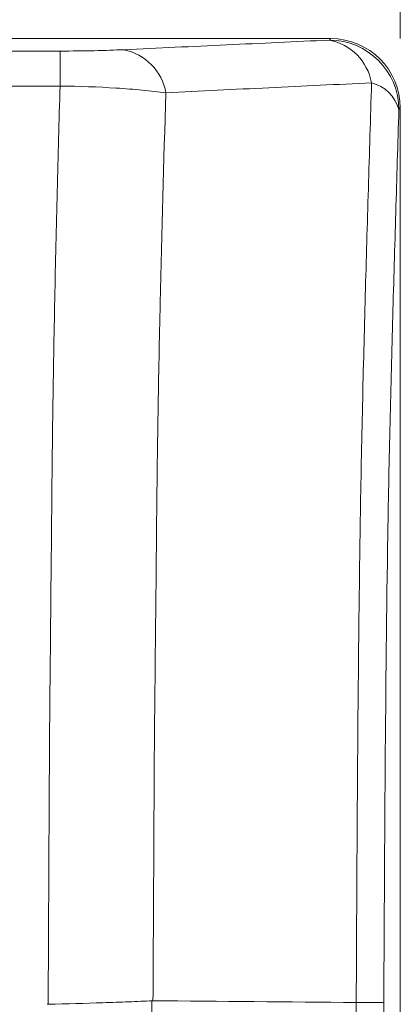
# Model space of a CAD drawing. Header units: millimetres. Extents: x 114 to 390, y 38 to 250.
# Tile 20 of 22: x 309.43 to 314.9, y 222.74 to 236.88. Entities that reach past the tile are written whole.
import ezdxf

# ---------------------------------------------------------------- set-up
doc = ezdxf.new("R2010")
doc.units = ezdxf.units.MM
doc.styles.add('SLDTEXTSTYLE0', font='TXT', dxfattribs={"width": 0.75})
doc.dimstyles.new('SLDDIMSTYLE0', dxfattribs={"dimtxt": 3.5, "dimasz": 3.302, "dimexe": 0, "dimexo": 0.0625, "dimgap": 0.875, "dimtad": 1, "dimtoh": 1, "dimlfac": 2, "dimzin": 12, "dimdsep": 46, "dimtxsty": 'Standard', "dimblk1": 'CLOSED', "dimblk2": 'CLOSED', "dimsah": 1, "dimcen": 0.09, "dimadec": 0, "dimazin": 0, "dimtfac": 1, "dimtofl": 0, "dimtmove": 0, "dimatfit": 3, "dimldrblk": 'CLOSED', "dimfxl": 0, "dimtolj": 1, "dimtzin": 12, "dimarcsym": 0})

# ---------------------------------------------------------------- blocks, each defined once
blk = doc.blocks.new('_CLOSED')
at = {"color": 0, "linetype": 'ByBlock', "lineweight": -2}
for p, q in [((-1, 0.166667), (0, 0)), ((-1, 0.166667), (-1, -0.166667)), ((0, 0), (-1, -0.166667)), ((0, 0), (-1, 0))]:
    blk.add_line(p, q, dxfattribs=at)
blk = doc.blocks.new('*D3')
at = {"color": 7, "linetype": 'Continuous', "lineweight": 0}
for p, q in [((265.163, 236.607), (265.163, 246.358)), ((314.901, 236.607), (314.901, 246.358)), ((265.163, 245.358), (314.901, 245.358))]:
    blk.add_line(p, q, dxfattribs=at)
at = {"color": 7, "linetype": 'Continuous', "lineweight": 0, "xscale": 3.302, "yscale": 3.302}
for p, rotation in [((265.163, 245.358, 39.095), 180.0000000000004), ((314.901, 245.358, 39.095), 360.0000000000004)]:
    blk.add_blockref('_CLOSED', p, dxfattribs=dict(at, rotation=rotation))
at = {"color": 7, "linetype": 'Continuous', "lineweight": 0, "insert": (286.042, 249.869), "char_height": 3.5, "attachment_point": 1, "style": 'SLDTEXTSTYLE0'}
blk.add_mtext('99.5', dxfattribs=at)

msp = doc.modelspace()

# ---------------------------------------------------------------- linework, layer by layer
at = {"color": 7, "linetype": 'Continuous', "lineweight": 15}
for p, q in [((313.9023, 236.6053), (266.1615, 236.6053)), ((313.8816, 236.5846), (313.9023, 236.6053)), ((270.0521, 236.4271), (310.0117, 236.4271)), ((310.0117, 236.4271), (310.0117, 235.9239)), ((310.0117, 235.9239), (270.0521, 235.9239)), ((314.9009, 235.6066), (314.8802, 235.586)), ((314.9009, 191.5679), (314.9009, 235.6066)), ((311.332, 222.7882), (311.4372, 199.2062)), ((314.3702, 199.5458), (314.2666, 222.7625)), ((314.6636, 222.7596), (314.7664, 199.6979))]:
    msp.add_line(p, q, dxfattribs=at)
for centre, radius, start, end in [((313.7305, 235.8299), 0.7697, 10.5191, 78.68004), ((313.8784, 235.5828), 1.0018, 0.18371, 89.81629), ((310.7735, 235.6908), 0.7707, 10.25253, 78.5624), ((314.352, 235.4391), 0.5482, 15.53652, 75.72004)]:
    msp.add_arc(centre, radius, start, end, dxfattribs=at)
msp.add_ellipse((313.8995, 235.6039), major_axis=(0.709, 0.709), ratio=0.9972647, start_param=5.4991567, end_param=7.0672139, dxfattribs=at)
for points, knots in [([(310.9263, 236.4462), (311.4194, 236.4692), (311.9121, 236.4923), (312.4046, 236.5153), (312.8971, 236.5384), (313.3894, 236.5615), (313.8816, 236.5846)], [0, 0, 0, 0, 0.0039663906, 0.0039663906, 0.0039663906, 0.007932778, 0.007932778, 0.007932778, 0.007932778]), ([(310.0117, 236.4271), (310.1816, 236.4271), (310.3448, 236.4288), (310.6585, 236.4355), (310.7999, 236.4402), (310.9263, 236.4462)], [0, 0, 0, 0, 0.5, 0.5, 1, 1, 1, 1]), ([(309.8392, 222.7364), (309.8459, 223.8913), (309.8507, 225.0466), (309.8609, 226.7689), (309.8668, 227.3411), (309.8779, 228.4803), (309.8831, 229.0472), (309.8933, 230.1734), (309.899, 230.7287), (309.9142, 231.8132), (309.9238, 232.3435), (309.9447, 233.3874), (309.9568, 233.901), (309.9822, 234.9183), (309.9956, 235.4221), (310.0117, 235.9239)], [0, 0, 0, 0, 0.25, 0.25, 0.375, 0.375, 0.5, 0.5, 0.625, 0.625, 0.75, 0.75, 0.875, 0.875, 1, 1, 1, 1]), ([(311.5319, 235.8279), (311.4241, 235.842), (311.3107, 235.8546), (311.0726, 235.877), (310.9473, 235.8868), (310.5572, 235.9115), (310.2888, 235.9212), (310.0117, 235.9239)], [0, 0, 0, 0, 0.25, 0.25, 0.5, 0.5, 1, 1, 1, 1]), ([(314.4873, 235.9704), (313.9949, 235.9472), (313.5027, 235.9237), (313.0102, 235.8999), (312.5177, 235.8762), (312.0249, 235.8521), (311.5319, 235.8279)], [0, 0, 0, 0, 0.0039674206, 0.0039674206, 0.0039674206, 0.0079362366, 0.0079362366, 0.0079362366, 0.0079362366]), ([(314.2671, 222.7626), (314.2728, 223.9312), (314.2786, 225.1008), (314.2961, 227.4187), (314.3077, 228.5668), (314.3299, 229.9696), (314.3348, 230.2491), (314.3456, 230.7989), (314.3514, 231.0699), (314.3697, 231.8733), (314.3831, 232.3966), (314.4114, 233.4302), (314.4264, 233.9401), (314.4566, 234.9573), (314.4719, 235.464), (314.4873, 235.9704)], [0, 0, 0, 0, 0.25, 0.25, 0.5, 0.5, 0.5625, 0.5625, 0.625, 0.625, 0.75, 0.75, 0.875, 0.875, 1, 1, 1, 1]), ([(311.5319, 235.8279), (311.4994, 234.8349), (311.4727, 233.8361), (311.4383, 232.2909), (311.4276, 231.7679), (311.4098, 230.6984), (311.4033, 230.151), (311.3923, 229.0365), (311.387, 228.4755), (311.3749, 227.3479), (311.3682, 226.7814), (311.3609, 225.6446), (311.3586, 225.0743), (311.3528, 223.9322), (311.3494, 223.3602), (311.346, 222.7883)], [0, 0, 0, 0, 0.25, 0.25, 0.375, 0.375, 0.5, 0.5, 0.625, 0.625, 0.75, 0.75, 0.875, 0.875, 1, 1, 1, 1]), ([(314.8802, 235.586), (314.8653, 235.0941), (314.8504, 234.6019), (314.821, 233.6141), (314.8064, 233.119), (314.7786, 232.1161), (314.7652, 231.6085), (314.747, 230.8295), (314.7413, 230.5667), (314.7305, 230.0334), (314.7255, 229.7621), (314.7031, 228.3995), (314.6919, 227.2838), (314.6749, 225.0314), (314.6691, 223.8951), (314.6636, 222.7596)], [0, 0, 0, 0, 0.125, 0.125, 0.25, 0.25, 0.375, 0.375, 0.4375, 0.4375, 0.5, 0.5, 0.75, 0.75, 1, 1, 1, 1]), ([(309.8392, 222.7364), (310.1094, 222.7438), (310.3723, 222.7509), (310.7555, 222.7631), (310.8791, 222.7674), (311.1152, 222.7769), (311.2282, 222.782), (311.336, 222.788)], [0, 0, 0, 0, 0.5, 0.5, 0.75, 0.75, 1, 1, 1, 1]), ([(314.2671, 222.7625), (314.3257, 222.7624), (314.3784, 222.7622), (314.4724, 222.7617), (314.514, 222.7615), (314.5819, 222.761), (314.6088, 222.7607), (314.6479, 222.7602), (314.6598, 222.7599), (314.6636, 222.7596)], [0, 0, 0, 0, 0.25, 0.25, 0.5, 0.5, 0.75, 0.75, 1, 1, 1, 1])]:
    msp.add_open_spline(points, degree=3, knots=knots, dxfattribs=at)
for points in [[(309.8271, 222.7363), (309.8311, 222.7363), (309.8351, 222.7363), (309.8392, 222.7364)], [(311.336, 222.7883), (312.3129, 222.78), (313.2899, 222.7715), (314.2669, 222.7626)]]:
    msp.add_open_spline(points, degree=3, dxfattribs=at)

# ---------------------------------------------------------------- dimensions: what is measured, and where the dimension line sits
at = {"color": 7, "linetype": 'Continuous', "lineweight": 0}
dim = msp.add_linear_dim(base=(314.9009, 245.3576), p1=(265.1629, 235.6066), p2=(314.9009, 235.6066), text='99.5', dimstyle='SLDDIMSTYLE0', dxfattribs=at)
dim.commit()
dim.dimension.update_dxf_attribs({"geometry": '*D3', "text_midpoint": (290.5676, 245.3576), "dimtype": 160})

doc.saveas('drawing.dxf')
